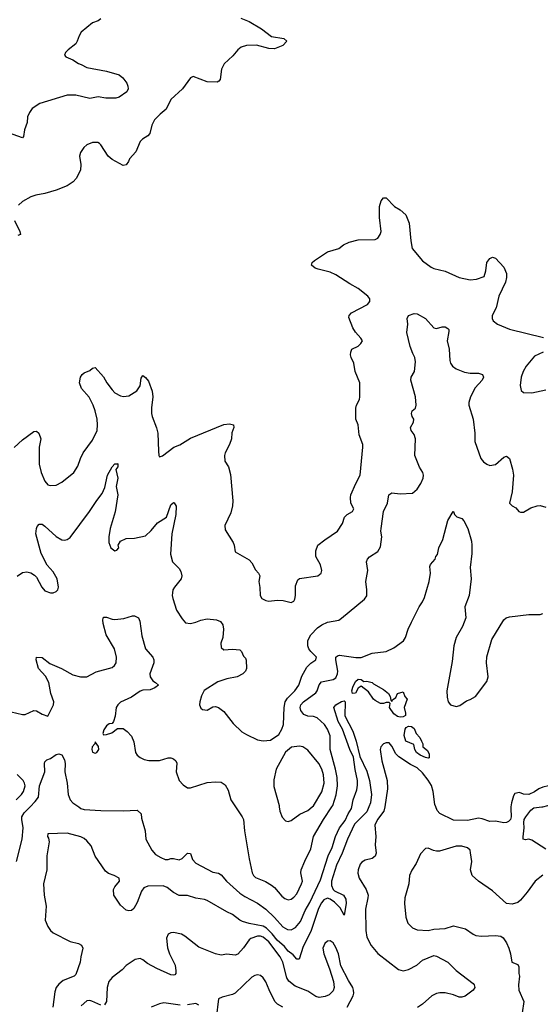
# Model space of a CAD drawing. Header units: inches. Extents: x 1839270 to 1929235, y 762242 to 910350.
# Tile 207 of 256: x 1911390 to 1915111, y 828590 to 835624. Entities that reach past the tile are written whole.
import ezdxf

# ---------------------------------------------------------------- set-up
doc = ezdxf.new("R2010")
doc.units = ezdxf.units.IN
doc.header["$MEASUREMENT"] = 0
doc.layers.add('B9812', color=7, linetype='Continuous')
doc.layers.add('B9813', color=7, linetype='Continuous')

msp = doc.modelspace()

# ---------------------------------------------------------------- linework, layer by layer
at = {"layer": 'B9812', "color": 5}
for points, elevation in [([(1911366.4, 829610), (1911407, 829770), (1911414.5, 829850), (1911404.4, 829910), (1911405.9, 829930), (1911422.6, 829957.4), (1911463.5, 830000)], 520), ([(1913884.7, 830000), (1913870, 829965), (1913783.4, 829876.6), (1913731.8, 829770), (1913695.5, 829670), (1913655, 829585), (1913619.7, 829470), (1913618, 829438), (1913630.8, 829410.8), (1913641.2, 829401.2), (1913703.8, 829370), (1913720.3, 829340.3), (1913723.6, 829310), (1913710, 829226), (1913679.4, 829279.4), (1913640.5, 829320.5), (1913610, 829341.8), (1913590, 829347.6), (1913564.2, 829335.8), (1913545.9, 829314.1), (1913526.4, 829273.6), (1913471.9, 829110), (1913416.4, 829003.6), (1913388.2, 828911.8), (1913370, 828911.3), (1913343.5, 828943.5), (1913308.7, 828970), (1913282.1, 829002.1), (1913230, 829049.3), (1913193.6, 829093.6), (1913153, 829133), (1913130, 829149), (1913030, 829166.4), (1912981.7, 829181.7), (1912963.6, 829190), (1912910, 829231.1), (1912869.4, 829250), (1912730, 829332.3), (1912710, 829339.8), (1912648.2, 829348.2), (1912590, 829367.3), (1912530, 829367.8), (1912490, 829388.7), (1912443.9, 829423.9), (1912416, 829436), (1912306.6, 829433.4), (1912278, 829422), (1912260.6, 829399.4), (1912230, 829317.2), (1912206.2, 829273.8), (1912190, 829259.3), (1912170, 829257.2), (1912150, 829262.7), (1912110, 829299.3), (1912062.9, 829370), (1912060.7, 829410), (1912069.7, 829430.3), (1912102.7, 829470), (1912100.9, 829490), (1912064, 829510), (1912024.1, 829524.1), (1912002.2, 829542.2), (1911928.8, 829648.8), (1911901.2, 829721.2), (1911870, 829756.8), (1911850, 829774.2), (1911826.3, 829786.3), (1911730, 829811.7), (1911591.6, 829808.4), (1911587.7, 829790), (1911595.9, 829775.9), (1911599.3, 829750), (1911583.6, 829650), (1911582.9, 829550), (1911560.2, 829450), (1911564.2, 829370), (1911579.7, 829290), (1911572.7, 829190), (1911590, 829145.7), (1911610, 829116.4), (1911630, 829101.1), (1911750, 829039.5), (1911810, 829024.9), (1911832.2, 829012.2), (1911840.7, 828990), (1911826.8, 828930), (1911823, 828890), (1911790, 828804), (1911778.8, 828790), (1911700.8, 828759.2), (1911670, 828734), (1911650.1, 828709.9), (1911640.8, 828679.2), (1911625.9, 828570)], 520), ([(1911811.9, 830000), (1911826.4, 829990), (1911850, 829982.4), (1911970, 829974), (1912130, 829972.4), (1912230, 829977.3), (1912257.3, 829950), (1912260.7, 829920.7), (1912286.8, 829830), (1912290.5, 829770), (1912334.4, 829690), (1912361.3, 829661.3), (1912397.6, 829637.6), (1912430, 829624.7), (1912450, 829624), (1912470, 829631.6), (1912490, 829631.8), (1912530, 829621.7), (1912550, 829632.2), (1912590, 829670.5), (1912610, 829666.8), (1912625.1, 829625.1), (1912650, 829597.6), (1912770, 829534), (1912810, 829526.7), (1912830, 829514.4), (1912868.9, 829470), (1912964.1, 829384.1), (1912999.9, 829359.9), (1913090, 829312.4), (1913148.2, 829270), (1913210, 829211), (1913270, 829142.6), (1913304.1, 829124.1), (1913330, 829122.6), (1913362.4, 829137.6), (1913397.8, 829182.2), (1913430, 829260.3), (1913463.2, 829316.8), (1913540.5, 829479.5), (1913595.8, 829650), (1913623.5, 829710), (1913647.3, 829790), (1913675.6, 829850), (1913715.7, 829904.3), (1913736.9, 829950), (1913762, 829990), (1913763.8, 830000)], 520), ([(1912932.6, 830000), (1912980.5, 829930), (1912988.4, 829910), (1912996.5, 829830), (1913030.3, 829630.3), (1913050.4, 829530.4), (1913060.5, 829510), (1913075.6, 829495.6), (1913147.8, 829467.8), (1913190, 829440.3), (1913210, 829424.4), (1913262.6, 829362.6), (1913285.2, 829345.2), (1913310, 829335.6), (1913330, 829340.9), (1913350, 829356.1), (1913370, 829380.2), (1913405, 829450), (1913410.6, 829470.6), (1913400.3, 829530), (1913402.5, 829550), (1913427.3, 829612.7), (1913470, 829700.4), (1913489, 829790), (1913561.1, 829910), (1913621, 830000)], 540), ([(1913245.6, 830000), (1913250.3, 829970), (1913266.9, 829926.9), (1913290, 829900.7), (1913310, 829896.3), (1913330, 829903.8), (1913392.2, 829947.8), (1913450, 829974.2), (1913480.4, 830000)], 560), ([(1913998.6, 830000), (1913993.8, 829970), (1913947.1, 829910), (1913928.2, 829870), (1913936.5, 829790), (1913930.4, 829730), (1913938, 829670), (1913930, 829649.4), (1913910, 829631.8), (1913859.6, 829620.4), (1913834.8, 829605.2), (1913822.6, 829590), (1913808.9, 829550), (1913807.9, 829527.9), (1913815.6, 829490), (1913865.4, 829410), (1913879.7, 829370), (1913879.3, 829350), (1913861.8, 829270), (1913863.4, 829116.6), (1913872.3, 829070), (1913902.8, 829010), (1913950, 828952.9), (1914098.3, 828838.3), (1914130, 828828.7), (1914170, 828839.6), (1914229.7, 828870), (1914270, 828905.2), (1914350, 828937.8), (1914370, 828934.6), (1914450, 828890.3), (1914510, 828832.2), (1914630, 828739.6), (1914637.8, 828730), (1914642.6, 828710), (1914631, 828690), (1914573, 828647.1), (1914550, 828640.2), (1914530, 828641.8), (1914490, 828657.1), (1914430, 828672), (1914392.6, 828672.6), (1914370, 828666.9), (1914336.1, 828650), (1914270.2, 828590), (1914232.2, 828567.8)], 540), ([(1914900.9, 830000), (1914899.5, 829990), (1914902, 829930), (1914898.4, 829910), (1914884.2, 829895.8), (1914870.2, 829889.8), (1914850, 829886), (1914790, 829897.3), (1914750, 829895.4), (1914695.7, 829915.7), (1914670, 829919.5), (1914590, 829902.7), (1914490, 829905.8), (1914394, 829954), (1914374.2, 829974.2), (1914364.8, 830000)], 540), ([(1915150, 829697.8), (1915050, 829763.7), (1915030, 829768.9), (1915005.5, 829765.5), (1914988.7, 829768.7), (1914987.4, 829787.4), (1914996.9, 829850), (1914993, 829890), (1914996.9, 829910), (1915007.6, 829930), (1915042.7, 829977.3), (1915065.6, 829994.4), (1915122.5, 830000)], 540), ([(1915130, 829513.6), (1915074.9, 829470), (1915018, 829390), (1914970, 829333.2), (1914950, 829317.2), (1914910, 829306), (1914870, 829309.5), (1914770, 829399.5), (1914668.8, 829468.8), (1914623.6, 829510), (1914612.3, 829550), (1914620.9, 829610), (1914613.1, 829673.1), (1914609.5, 829690), (1914590, 829707.3), (1914550, 829719.7), (1914510, 829720.5), (1914390, 829684.7), (1914370, 829683.6), (1914347.7, 829687.7), (1914310, 829705.2), (1914290, 829704), (1914254.4, 829665.6), (1914223.9, 829596.1), (1914191.7, 829548.3), (1914176.4, 829510), (1914170.3, 829450), (1914143.1, 829350), (1914139.5, 829310), (1914150, 829212), (1914163.8, 829170), (1914196.7, 829136.7), (1914230, 829123.1), (1914310, 829117.4), (1914350, 829126.5), (1914430, 829131.6), (1914490.3, 829150.3), (1914576, 829130), (1914630, 829090.4), (1914650, 829082.4), (1914690, 829076.4), (1914790, 829081.3), (1914830, 829076.3), (1914846, 829066), (1914870.3, 829030.3), (1914885.5, 828990), (1914897.3, 828950), (1914906.8, 828890), (1914950, 828874), (1914957.3, 828857.3), (1914958, 828810), (1914962.8, 828790), (1914954.8, 828730), (1914957.3, 828690), (1914992.2, 828610), (1914980.5, 828530)], 560), ([(1913731, 828570), (1913772.3, 828650), (1913777.3, 828670), (1913776.1, 828690), (1913770.8, 828710), (1913739.4, 828759.4), (1913684.8, 828864.8), (1913668.4, 828950), (1913650, 828996.4), (1913630, 829029.7), (1913610, 829044.2), (1913590, 829040.4), (1913570, 829025.4), (1913556.8, 828990), (1913563.2, 828950), (1913604.4, 828844.5), (1913632.7, 828752.7), (1913637.2, 828710), (1913630, 828686), (1913601.6, 828658.4), (1913574.4, 828645.6), (1913530, 828638.1), (1913505.6, 828645.6), (1913450, 828683.4), (1913359.7, 828719.7), (1913314.5, 828754.5), (1913299.9, 828779.9), (1913269.9, 828890), (1913251.2, 828930), (1913170, 829036.2), (1913130, 829069.4), (1913110, 829076.1), (1913090, 829076.4), (1913040.8, 829059.2), (1913029.2, 829050), (1912990, 828992.4), (1912950, 828948.6), (1912930, 828940.4), (1912870, 828948), (1912830, 828942), (1912790, 828949.7), (1912670, 828998.7), (1912570, 829077.4), (1912545.2, 829090), (1912490, 829103.6), (1912470, 829100.7), (1912450.8, 829090), (1912438, 829062), (1912446.8, 828993.2), (1912459.7, 828950), (1912500.2, 828870), (1912506.7, 828830), (1912505.5, 828810), (1912498.3, 828801.7), (1912490, 828797.6), (1912470, 828801.7), (1912370, 828846.9), (1912302.3, 828882.3), (1912270, 828908.3), (1912250, 828918), (1912214.8, 828910), (1912150, 828866.6), (1912122.7, 828837.2), (1912050, 828781.1), (1912026.7, 828753.3), (1912014.4, 828710), (1912009.2, 828610.8), (1911994.8, 828585.2)], 540), ([(1913270.6, 828570.6), (1913232, 828592), (1913213.6, 828610), (1913172.5, 828692.5), (1913149.8, 828749.8), (1913130, 828778.4), (1913110, 828795.6), (1913090, 828801.3), (1913070, 828796.3), (1913050, 828784.7), (1912930, 828669.5), (1912910, 828659.5), (1912838, 828642), (1912810, 828628.7), (1912795.2, 828490)], 560), ([(1911970, 828584.8), (1911906.6, 828613.4), (1911890, 828617.2), (1911870, 828614.7), (1911830, 828579.7)], 540), ([(1912536, 828584), (1912419.5, 828600.5), (1912390, 828594), (1912330, 828569.6)], 560), ([(1912670, 828582.7), (1912650, 828596.9), (1912590, 828586.2)], 560)]:
    msp.add_lwpolyline(points, dxfattribs=dict(at, elevation=elevation))
at = {"layer": 'B9813', "color": 5}
for points, elevation in [([(1911970, 835629.6), (1911950, 835616.2), (1911910, 835602.9), (1911830, 835534), (1911814.4, 835510), (1911801.6, 835470), (1911790, 835452.7), (1911736.3, 835410), (1911717.3, 835390), (1911711, 835370), (1911719.8, 835359.8), (1911770, 835338.4), (1911810, 835310.4), (1911830, 835304.9), (1911870, 835283.6), (1912010, 835256.2), (1912102, 835230), (1912128.2, 835210), (1912155.5, 835170), (1912163.8, 835150), (1912164.9, 835130), (1912154.8, 835110), (1912101, 835070), (1912076.2, 835063.8), (1912004.4, 835064.4), (1911950, 835072.3), (1911890, 835061.6), (1911790, 835084), (1911730, 835085.1), (1911533.7, 835026.3), (1911478.8, 834990), (1911459.5, 834960.5), (1911446.7, 834930), (1911442.4, 834890), (1911423.6, 834836.4), (1911417.1, 834790), (1911410, 834779.3), (1911310, 834816)], 560), ([(1912970, 835635.8), (1913030, 835611.4), (1913119.2, 835559.2), (1913190, 835504.6), (1913278, 835490), (1913298.8, 835470), (1913270, 835439.5), (1913210, 835416.9), (1913170, 835417.8), (1913082.2, 835442.2), (1913010, 835440.3), (1912972.7, 835427.3), (1912950, 835409.7), (1912913, 835367), (1912851.5, 835310), (1912832.7, 835270), (1912822, 835198), (1912814.4, 835185.6), (1912802.5, 835177.5), (1912730, 835179.7), (1912630, 835219.3), (1912610, 835209.3), (1912553.4, 835130), (1912470, 835054.5), (1912435.6, 834984.4), (1912392.7, 834950), (1912354.4, 834910), (1912335.3, 834870), (1912320.3, 834810), (1912306.6, 834793.4), (1912266.8, 834770), (1912250, 834753.2), (1912219.4, 834680.6), (1912175.5, 834630), (1912167.7, 834610), (1912150, 834587), (1912130, 834583.7), (1912050, 834625.4), (1912022.6, 834650), (1911970, 834729.4), (1911959.3, 834739.3), (1911947.2, 834747.2), (1911910, 834747), (1911870, 834729.3), (1911847.3, 834710), (1911823.4, 834676.6), (1911817.3, 834650), (1911826, 834590), (1911823.8, 834550), (1911793, 834490), (1911773, 834467), (1911730, 834437.3), (1911650, 834406.2), (1911570, 834381.5), (1911504.7, 834370), (1911470, 834358.7), (1911410, 834326.3), (1911380.7, 834299.3)], 580), ([(1911350, 832567.4), (1911410, 832623.6), (1911490, 832682.4), (1911510, 832685.5), (1911527.7, 832670), (1911541.3, 832630), (1911529.1, 832570), (1911527.9, 832450), (1911543.1, 832390), (1911570, 832326.8), (1911590, 832302), (1911610, 832296.3), (1911650, 832299.1), (1911690, 832320.7), (1911777.2, 832390), (1911805.4, 832434.6), (1911824.2, 832490), (1911844.2, 832530), (1911910, 832620.5), (1911942.7, 832690), (1911945.8, 832730), (1911942.8, 832770), (1911929.8, 832830), (1911915.9, 832870), (1911886.8, 832926.8), (1911831.3, 832990), (1911817.6, 833030), (1911825.6, 833070), (1911837.2, 833090), (1911850, 833100.7), (1911890, 833117.3), (1911910, 833134), (1911930, 833138.8), (1911990, 833072.7), (1912011.5, 833030), (1912050, 832978.7), (1912070, 832958.9), (1912110, 832937.7), (1912132.7, 832932.7), (1912170, 832936.5), (1912227.7, 832972.3), (1912250.6, 833009.4), (1912257.6, 833062.4), (1912270, 833082), (1912290, 833067.2), (1912310, 833041.7), (1912337.7, 832970), (1912341.3, 832930), (1912331.2, 832851.2), (1912332.2, 832810), (1912335.8, 832790), (1912368.4, 832708.4), (1912377.6, 832670), (1912380.9, 832540.9), (1912384, 832510), (1912390, 832501), (1912410, 832507.3), (1912490.6, 832569.4), (1912533.8, 832586.2), (1912610, 832635), (1912850, 832731.4), (1912890, 832737.6), (1912917.3, 832730), (1912920.7, 832710), (1912907.1, 832672.9), (1912903.6, 832630), (1912888.9, 832590), (1912858.3, 832530), (1912854.9, 832510), (1912857.1, 832470), (1912882, 832430), (1912896.1, 832376.1), (1912912.7, 832187.3), (1912910.3, 832150), (1912898.4, 832101.6), (1912855.5, 832010), (1912858.8, 831978.8), (1912916.3, 831890), (1912924, 831870), (1912930, 831822), (1913030, 831766), (1913050, 831744.7), (1913074.4, 831694.4), (1913096, 831670), (1913106, 831650), (1913098.8, 831610), (1913107.3, 831567.3), (1913108.4, 831510), (1913121, 831490), (1913150, 831474), (1913170, 831470.8), (1913230, 831478), (1913273.7, 831473.7), (1913330, 831461), (1913349.3, 831470.7), (1913356.2, 831483.8), (1913360.7, 831510), (1913360.4, 831579.6), (1913377.7, 831622.3), (1913390, 831632.2), (1913522, 831650), (1913545.1, 831670), (1913549.6, 831690), (1913540.5, 831730), (1913507.3, 831790), (1913506, 831830), (1913522, 831870), (1913570, 831909.2), (1913662, 831970), (1913696.1, 832023.9), (1913712.4, 832070), (1913730, 832088.9), (1913769.5, 832110.5), (1913777.2, 832130), (1913757.6, 832170), (1913754, 832210), (1913757.7, 832230), (1913791.7, 832310), (1913824.4, 832370), (1913843.6, 832570), (1913842, 832590), (1913817.5, 832657.5), (1913809.4, 832729.4), (1913793.2, 832770), (1913791.6, 832850), (1913797, 832870), (1913817.6, 832910), (1913821.6, 832930), (1913820.9, 833030), (1913786.6, 833110), (1913778, 833170), (1913759.3, 833210), (1913755.1, 833230), (1913756, 833250), (1913764, 833270), (1913810, 833291), (1913829, 833310), (1913839, 833330), (1913829.2, 833350), (1913791.2, 833391.2), (1913770, 833422.7), (1913743.5, 833496.5), (1913744.2, 833510), (1913760.7, 833530), (1913876, 833590), (1913891.8, 833610), (1913891.5, 833630), (1913878.4, 833650), (1913810, 833703.5), (1913750, 833736.5), (1913650, 833802.6), (1913610, 833821.4), (1913522.2, 833842.2), (1913502.7, 833850), (1913476, 833870), (1913481.2, 833890), (1913495.9, 833904.1), (1913590, 833965.5), (1913670, 833988.5), (1913705, 834015), (1913744.5, 834035.5), (1913810, 834051.6), (1913930, 834053.4), (1913950, 834064), (1913967.3, 834090), (1913972.8, 834110), (1913962.4, 834210), (1913962.7, 834290), (1913974, 834330), (1913991.3, 834351.3), (1914010, 834352), (1914069, 834289), (1914110, 834267), (1914150.3, 834230), (1914174.3, 834170), (1914184.9, 834044.9), (1914195.3, 833990), (1914270, 833902), (1914330, 833856.5), (1914350, 833847), (1914430, 833826.7), (1914530, 833783.2), (1914610, 833764.9), (1914655.3, 833770), (1914709.2, 833790), (1914722.9, 833830), (1914729.7, 833890), (1914750, 833918.4), (1914770, 833928.2), (1914790, 833920.7), (1914850, 833856.3), (1914870, 833811.3), (1914870, 833782), (1914862.7, 833750), (1914813.8, 833650), (1914795.4, 833564.6), (1914767.7, 833510), (1914766.8, 833490), (1914773.4, 833473.4), (1914804.7, 833450), (1914890, 833413), (1915134.4, 833354.4)], 580), ([(1911351.8, 834190), (1911391.4, 834110), (1911394.9, 834090), (1911376.9, 834083.1)], 580), ([(1911371.7, 831648.3), (1911410, 831674), (1911441.5, 831678.5), (1911470, 831672.7), (1911496.7, 831656.7), (1911510, 831640.7), (1911547, 831570), (1911570, 831543.7), (1911610, 831529), (1911630, 831530.4), (1911650, 831539.3), (1911662, 831550), (1911667.8, 831570), (1911657.6, 831630), (1911630, 831679.7), (1911586.2, 831726.2), (1911543.5, 831810), (1911506, 831950), (1911509.5, 831990), (1911515.6, 832004.4), (1911530, 832020.7), (1911550, 832020.4), (1911570, 832007), (1911650, 831932.7), (1911690, 831909.1), (1911710, 831906.7), (1911730, 831911.4), (1911750, 831924), (1911887.6, 832110), (1911940.2, 832190), (1911980.3, 832239.7), (1911997.4, 832282.6), (1912017.2, 832370), (1912050, 832430.4), (1912071, 832451), (1912089, 832451), (1912090, 832454), (1912090.5, 832450.5), (1912090.4, 832430), (1912076.3, 832410), (1912090.3, 832350), (1912078.5, 832290), (1912090.3, 832230), (1912071.2, 832108.8), (1912035.3, 831990), (1912026.7, 831930), (1912026.4, 831890), (1912041, 831850), (1912070, 831830.8), (1912085.2, 831834.8), (1912099, 831850), (1912094, 831870), (1912110, 831898), (1912150, 831918.8), (1912210, 831920.7), (1912290, 831936.3), (1912330, 831974), (1912374.3, 832030), (1912439.6, 832070), (1912470, 832157.3), (1912490, 832174.8), (1912493, 832173), (1912507.9, 832147.9), (1912505.7, 832090), (1912477.2, 831950), (1912466.9, 831806.9), (1912481.6, 831750), (1912530, 831704), (1912541.4, 831681.4), (1912548.4, 831650), (1912543.1, 831630), (1912495.8, 831570), (1912485.3, 831550), (1912481.3, 831530), (1912479.5, 831510), (1912483.7, 831490), (1912510, 831406.8), (1912550, 831342.8), (1912575.9, 831315.9), (1912610.5, 831310.5), (1912650, 831319.5), (1912684.6, 831335.4), (1912730, 831342.9), (1912796, 831336), (1912825.8, 831325.8), (1912840.7, 831300.7), (1912845.5, 831270), (1912840.9, 831210), (1912827.7, 831170), (1912830, 831138.8), (1912850, 831123.1), (1912910, 831128.2), (1912963.5, 831123.5), (1912976, 831110), (1912990, 831078), (1913003.5, 831063.5), (1913008, 831048), (1913010.6, 830990), (1913004, 830970), (1912984, 830950), (1912944, 830930), (1912870, 830915.1), (1912806.3, 830893.7), (1912708.4, 830831.6), (1912690, 830793.2), (1912676.5, 830750), (1912674.9, 830730), (1912684.6, 830704.6), (1912696.1, 830696.1), (1912730, 830692.4), (1912770, 830714.4), (1912790, 830718.4), (1912810, 830710.4), (1912850, 830682), (1912915.9, 830595.9), (1912977, 830537), (1913010, 830516.5), (1913090, 830478.7), (1913130, 830472), (1913183.7, 830476.3), (1913242, 830518), (1913264.5, 830555.5), (1913276.5, 830590), (1913280.6, 830710), (1913288.1, 830751.9), (1913303.5, 830776.5), (1913355.4, 830830), (1913386.1, 830870), (1913405.4, 830934.6), (1913441.6, 830998.4), (1913470, 831026), (1913506, 831050), (1913510, 831062), (1913511.8, 831070), (1913470.9, 831110.9), (1913456.9, 831130), (1913449.7, 831150), (1913449.7, 831190), (1913469.7, 831230), (1913519.3, 831280.7), (1913550, 831302), (1913590, 831320.3), (1913670, 831334), (1913690, 831347.7), (1913855.2, 831484.8), (1913872.1, 831507.9), (1913872.3, 831550), (1913863.1, 831610), (1913879.3, 831690), (1913868.2, 831751.8), (1913875.1, 831770), (1913890, 831786.4), (1913950, 831824.9), (1913970, 831857.3), (1913979.3, 831930), (1913971.3, 831970), (1913972.8, 831990), (1913989.7, 832109.7), (1914019.1, 832170), (1914028.2, 832230), (1914050, 832244.9), (1914110, 832236.5), (1914197.5, 832242.5), (1914230, 832271.3), (1914256, 832310), (1914274.5, 832350), (1914276.2, 832370), (1914271.8, 832390), (1914247.5, 832427.5), (1914215.1, 832510), (1914219.8, 832630), (1914210, 832660.9), (1914188, 832690), (1914183.6, 832710), (1914204.2, 832750), (1914206.3, 832770), (1914195.1, 832790), (1914190, 832812), (1914196, 832830), (1914219.5, 832850), (1914223.6, 832870), (1914219.7, 832930), (1914185.1, 833050), (1914188.5, 833070), (1914211.8, 833110), (1914219.2, 833179.2), (1914215.1, 833210), (1914199.3, 833239.3), (1914181.7, 833290), (1914156.3, 833390), (1914163.7, 833450), (1914159, 833490), (1914170, 833511.3), (1914210, 833526), (1914230, 833522.8), (1914290.3, 833490.3), (1914350, 833422.8), (1914370, 833419.1), (1914409.7, 833430.3), (1914430, 833430.4), (1914450, 833417.3), (1914456.3, 833410), (1914456.7, 833396.7), (1914446.4, 833330), (1914460.3, 833270), (1914465.2, 833190), (1914470.3, 833170), (1914483.1, 833150), (1914510.2, 833130.2), (1914570, 833105.2), (1914610, 833099.3), (1914670, 833098.6), (1914698, 833090), (1914706, 833070), (1914694.4, 833050), (1914645.7, 832994.3), (1914612.9, 832930), (1914599.6, 832890), (1914600.2, 832870), (1914632.1, 832770), (1914643.6, 832670), (1914642.2, 832610), (1914686.5, 832490), (1914704.7, 832464.7), (1914727.7, 832447.7), (1914750, 832439.7), (1914790, 832447.6), (1914850, 832499.3), (1914870, 832505.5), (1914890.2, 832490.2), (1914912.5, 832412.5), (1914919.3, 832370), (1914908.9, 832251.1), (1914891.3, 832170), (1914910.7, 832150.7), (1914935.9, 832135.9), (1914958, 832110), (1914970, 832104.9), (1914990, 832106.4), (1915043.5, 832136.5), (1915088, 832152), (1915110, 832154.7), (1915150, 832141.8)], 560), ([(1915131, 833250), (1915070, 833220.9), (1915010, 833149.2), (1914989, 833111), (1914974, 833070), (1914966, 833010), (1914974.6, 832974.6), (1914990, 832962), (1915050, 832957.4), (1915150, 832978.7)], 580), ([(1913621, 830000), (1913628.6, 830011.4), (1913652.6, 830087.4), (1913662, 830150), (1913658.8, 830210), (1913647.7, 830270), (1913609.9, 830410), (1913608.8, 830508.8), (1913590, 830555.4), (1913567.8, 830590), (1913516.3, 830636.3), (1913490, 830645.2), (1913448.3, 830648.3), (1913421.1, 830661.1), (1913398.9, 830690), (1913393.5, 830710), (1913399.4, 830730), (1913417.4, 830750), (1913505.9, 830814.1), (1913516.5, 830830), (1913530, 830873.4), (1913546.8, 830893.2), (1913630.7, 830909.3), (1913650, 830922.4), (1913661.4, 830950), (1913663.5, 830970), (1913648.8, 831050), (1913650.7, 831069.3), (1913660.4, 831079.6), (1913675.2, 831084.8), (1913791.8, 831068.2), (1913831.6, 831068.4), (1913910, 831097.6), (1914010, 831110.5), (1914063.3, 831136.7), (1914134, 831186), (1914147.3, 831210), (1914167, 831270), (1914190, 831321), (1914244.7, 831430), (1914270, 831466), (1914284.4, 831495.6), (1914317.8, 831610), (1914326.3, 831670), (1914322, 831718), (1914327.2, 831732.8), (1914359, 831770), (1914364, 831790), (1914376.2, 831803.8), (1914385.6, 831850), (1914414.5, 831910), (1914450, 832046), (1914488, 832110), (1914491.3, 832110), (1914498, 832090), (1914513.7, 832073.7), (1914550, 832060.7), (1914564.1, 832044.1), (1914592.4, 831990), (1914619.2, 831899.2), (1914622, 831870), (1914621.1, 831810), (1914610.3, 831710), (1914616.9, 831630), (1914601.8, 831510), (1914571.3, 831430), (1914577.7, 831350), (1914555.5, 831290), (1914510.1, 831210), (1914492.1, 831152.1), (1914482, 831038), (1914443.6, 830830), (1914444.4, 830784.4), (1914452.4, 830750), (1914470.3, 830730.3), (1914510, 830717.4), (1914535.8, 830724.2), (1914583.1, 830756.9), (1914610, 830767.2), (1914647.3, 830790), (1914730, 830895.8), (1914739.2, 830930), (1914725.4, 831030), (1914728.4, 831071.6), (1914764.4, 831195.6), (1914850, 831336.5), (1914868.2, 831351.8), (1914890, 831357.6), (1915030, 831375.8), (1915110, 831375.2), (1915130, 831381.3)], 540), ([(1911330, 830678.8), (1911410, 830661.5), (1911430, 830661.5), (1911490, 830688.5), (1911510, 830687), (1911550, 830663.1), (1911591, 830649), (1911631.5, 830730), (1911634, 830750), (1911611.6, 830810), (1911598, 830890), (1911573.3, 830933.3), (1911524.8, 830990), (1911507, 831050), (1911509, 831070), (1911550, 831067.3), (1911605.5, 831025.5), (1911687.7, 830990), (1911770, 830944.3), (1911824.7, 830930), (1911870, 830929.4), (1911935.9, 830964.1), (1912050, 830996.5), (1912067.4, 831010), (1912078.2, 831030), (1912082.3, 831070), (1912068, 831130), (1912006.8, 831230), (1911985.3, 831310), (1911984.4, 831335.6), (1911990, 831356), (1912010, 831356.3), (1912050, 831341.6), (1912070, 831339.3), (1912134.8, 831345.2), (1912195.5, 831364.5), (1912210, 831364.9), (1912238.8, 831350), (1912248.1, 831328.1), (1912262.9, 831222.9), (1912288.9, 831130), (1912340.4, 831070), (1912348, 831050), (1912348.2, 831030), (1912319.5, 830950), (1912322.6, 830930), (1912341.6, 830901.6), (1912361, 830890), (1912381, 830870), (1912356, 830850), (1912322.9, 830837.1), (1912270, 830833.5), (1912250, 830826), (1912190, 830784), (1912110, 830747.8), (1912090.4, 830730), (1912080.3, 830710), (1912072.5, 830647.5), (1912061, 830610), (1912050, 830595.3), (1912030, 830593.2), (1912010, 830579), (1911991, 830550), (1911983.6, 830523.6), (1911990, 830514), (1912010, 830518), (1912048, 830530), (1912090, 830561), (1912130, 830561), (1912158.5, 830538.5), (1912190, 830504.7), (1912205.5, 830465.5), (1912218.7, 830390), (1912230.4, 830370), (1912252.1, 830352.1), (1912279.2, 830339.2), (1912311.8, 830331.8), (1912390, 830331.5), (1912450, 830351.8), (1912470, 830351.7), (1912490, 830342.7), (1912507, 830330), (1912513, 830313), (1912509.1, 830250), (1912529, 830190), (1912558, 830158), (1912590, 830137.6), (1912610, 830135.8), (1912730, 830175.2), (1912790, 830180.4), (1912830, 830176.3), (1912858, 830158), (1912879.2, 830119.2), (1912898.4, 830050), (1912932.6, 830000)], 540), ([(1913763.8, 830000), (1913772.7, 830050), (1913798.9, 830121.1), (1913805.4, 830154.6), (1913804.2, 830190), (1913787.3, 830267.3), (1913775.8, 830355.8), (1913749.8, 830409.8), (1913696.4, 830556.4), (1913666.4, 830610), (1913634.5, 830710), (1913649, 830730), (1913690, 830753), (1913710, 830758.8), (1913717.3, 830750), (1913713, 830650), (1913770, 830540.5), (1913795.8, 830470), (1913820.3, 830360.3), (1913870, 830256.5), (1913890.1, 830189.9), (1913905.2, 830090), (1913897.4, 830030), (1913884.7, 830000)], 520), ([(1913480.4, 830000), (1913490, 830008.1), (1913550, 830108.7), (1913565.4, 830170), (1913561, 830230), (1913549.2, 830270), (1913529, 830310), (1913450, 830406), (1913412.7, 830430), (1913390, 830435.1), (1913331.8, 830428.2), (1913288.6, 830391.4), (1913222.4, 830270), (1913207.1, 830192.9), (1913206.8, 830146.8), (1913244, 830010), (1913245.6, 830000)], 560), ([(1914364.8, 830000), (1914358.2, 830018.2), (1914344.5, 830110), (1914332.2, 830152.2), (1914310, 830192.2), (1914270, 830244.8), (1914230, 830278.7), (1914182.6, 830302.6), (1914098.8, 830358.8), (1914078.5, 830378.5), (1914050, 830433.3), (1914030, 830456.9), (1914010, 830458.3), (1913989.2, 830450.8), (1913970.5, 830430), (1913966.7, 830410), (1913977.6, 830330), (1914015.8, 830190), (1914019.3, 830130), (1913998.6, 830000)], 540), ([(1911463.5, 830000), (1911501, 830039), (1911523.9, 830070), (1911531.2, 830150), (1911570.6, 830250), (1911566, 830310), (1911570, 830322.8), (1911584.2, 830335.8), (1911610, 830347), (1911650, 830374), (1911670, 830379.5), (1911691.4, 830371.4), (1911710, 830336), (1911714.3, 830310), (1911712, 830250), (1911730.3, 830170), (1911736.1, 830090), (1911750.2, 830050.2), (1911770, 830028.9), (1911811.9, 830000)], 520), ([(1911365.7, 830050), (1911403.5, 830090), (1911417.7, 830110), (1911428.7, 830150), (1911425.1, 830170), (1911413.5, 830190), (1911372.9, 830232.9)], 540), ([(1915122.5, 830000), (1915130, 830000.7), (1915166, 830010), (1915198, 830030), (1915226.3, 830070), (1915235.2, 830095.2), (1915233.3, 830130), (1915211.6, 830150), (1915170.7, 830150.7), (1915130, 830140.7), (1915101.6, 830130), (1915070, 830108), (1915030, 830089.3), (1914992.1, 830092.1), (1914962, 830102), (1914930, 830097.2), (1914919.9, 830080.1), (1914904.9, 830030), (1914900.9, 830000)], 540)]:
    msp.add_lwpolyline(points, dxfattribs=dict(at, elevation=elevation))
for points, elevation in [([(1913850, 830897.1), (1913870, 830898), (1913910.4, 830890), (1913918.4, 830878.4), (1913990, 830838.4), (1914024.9, 830810), (1914038, 830790), (1914042, 830762), (1914050, 830754), (1914055.3, 830764.7), (1914079, 830781), (1914089.2, 830810), (1914130, 830822), (1914142.8, 830790), (1914160.5, 830770), (1914137.1, 830710), (1914148, 830670), (1914147.1, 830652.9), (1914130, 830643.7), (1914110, 830640.5), (1914090, 830646.3), (1914064.7, 830664.7), (1914034, 830710), (1914038, 830738), (1914030, 830746), (1914010, 830746), (1913990, 830738), (1913970, 830739), (1913930, 830761.2), (1913919, 830770), (1913882, 830822), (1913830, 830864), (1913810, 830848.7), (1913790, 830814), (1913769.6, 830809.6), (1913764, 830830), (1913770, 830854.8), (1913790, 830895.8), (1913810, 830913.4), (1913830.7, 830910)], 520), ([(1914310, 830348.5), (1914290, 830352.6), (1914251.3, 830370), (1914226, 830390), (1914214.7, 830410), (1914207.2, 830447.2), (1914148.9, 830468.9), (1914138, 830510), (1914145.2, 830554.8), (1914152.7, 830567.3), (1914170, 830576.4), (1914190, 830574.9), (1914210, 830560.7), (1914224.9, 830524.9), (1914250, 830496), (1914262.8, 830470), (1914270.8, 830450), (1914271, 830430), (1914304.1, 830404.1), (1914317.6, 830377.6), (1914316, 830350)], 520), ([(1911930, 830466), (1911926.8, 830450), (1911908.2, 830430), (1911904.9, 830410), (1911910, 830391.3), (1911930, 830383), (1911941.2, 830390), (1911954.5, 830410), (1911952.5, 830432.5)], 540)]:
    msp.add_lwpolyline(points, close=True, dxfattribs=dict(at, elevation=elevation))

doc.saveas('drawing.dxf')
